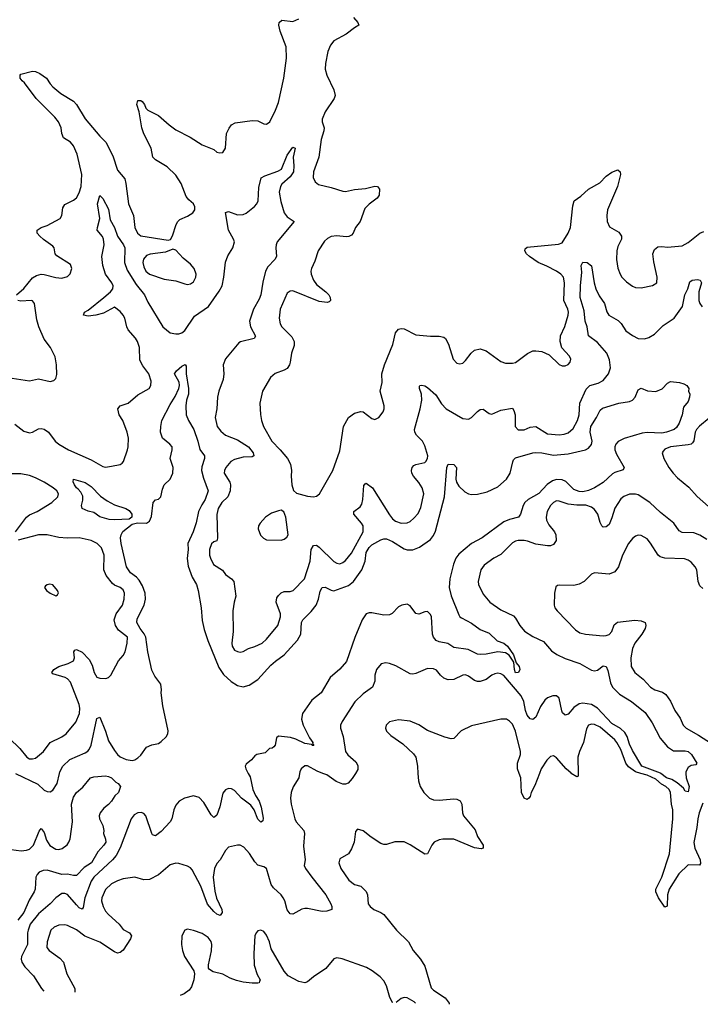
# Model space of a CAD drawing. Header units: inches. Extents: x 1843162 to 1959474, y 907081 to 1016326.
# Tile 232 of 256: x 1900902 to 1905554, y 908423 to 915149. Entities that reach past the tile are written whole.
import ezdxf

# ---------------------------------------------------------------- set-up
doc = ezdxf.new("R2010")
doc.units = ezdxf.units.IN
doc.header["$MEASUREMENT"] = 0
doc.layers.add('B9900', color=7, linetype='Continuous')
doc.layers.add('B9901', color=7, linetype='Continuous')

msp = doc.modelspace()

# ---------------------------------------------------------------- linework, layer by layer
at = {"layer": 'B9900', "color": 5}
for points, elevation in [([(1900810, 909484.2), (1900912, 909472), (1900950, 909475.2), (1900970, 909482.9), (1900997.3, 909510), (1901035.8, 909604.2), (1901050, 909624), (1901070, 909596.3), (1901084.7, 909544.7), (1901107.7, 909507.7), (1901150, 909482.2), (1901170, 909481.1), (1901192.8, 909487.2), (1901227.1, 909512.9), (1901238.8, 909530), (1901246.4, 909553.6), (1901264.3, 909670), (1901256.8, 909790), (1901270, 909838.4), (1901290, 909868.8), (1901335, 909905), (1901386.6, 909970), (1901410, 909977.6), (1901490, 909983.1), (1901510, 909978), (1901530.5, 909970), (1901559.9, 909939.9), (1901576, 909930), (1901591.3, 909910), (1901578, 909870), (1901553.3, 909846.7), (1901530, 909809.6), (1901510, 909788), (1901476.7, 909763.3), (1901452.2, 909730), (1901445.5, 909710), (1901448, 909690), (1901470, 909644.7), (1901477, 909610), (1901475.8, 909590), (1901488.9, 909550), (1901490.1, 909530), (1901478.5, 909510), (1901436.9, 909463.1), (1901393.8, 909390), (1901343.3, 909356.7), (1901290, 909303.5), (1901270, 909302.7), (1901230, 909311), (1901190, 909309.1), (1901090, 909338.7), (1901063.8, 909336.2), (1901035.5, 909324.5), (1901021.7, 909310), (1901013.6, 909290), (1901008, 909210), (1901001.3, 909190), (1900967, 909133), (1900930.1, 909050), (1900890, 908996.8)], 620), ([(1900874.8, 910000), (1901026.3, 909926.3), (1901070, 909886), (1901090, 909875.3), (1901110, 909874.9), (1901130, 909884.9), (1901158, 909930), (1901173.7, 910000)], 640), ([(1902463.7, 910000), (1902476.5, 909976.5), (1902495.1, 909890), (1902513.2, 909850), (1902539, 909810), (1902553.4, 909770), (1902566.6, 909693.4), (1902563, 909677), (1902556, 909670), (1902550, 909667.3), (1902530, 909686.6), (1902504.8, 909750), (1902482.4, 909782.4), (1902419, 909830), (1902370, 909884), (1902350, 909894.6), (1902330, 909896.2), (1902310, 909887.8), (1902290, 909866), (1902270, 909772.3), (1902250, 909714), (1902236.7, 909703.3), (1902230, 909699.5), (1902210, 909718), (1902161.3, 909801.3), (1902130, 909834.5), (1902090, 909846), (1902029.2, 909830.8), (1901993, 909810), (1901970, 909783.7), (1901954.9, 909750), (1901942.7, 909690), (1901931.7, 909668.3), (1901870, 909603.1), (1901830, 909573.6), (1901810, 909580.7), (1901804.4, 909590), (1901763.6, 909710), (1901750, 909725.1), (1901732.6, 909732.6), (1901710, 909731.2), (1901684, 909716), (1901664, 909690), (1901588.2, 909491.8), (1901560.7, 909439.3), (1901537.1, 909410), (1901410, 909291.1), (1901390, 909264.4), (1901346.8, 909150), (1901337.1, 909082.9), (1901330, 909071.8), (1901310, 909082.7), (1901290, 909101.1), (1901230, 909171.6), (1901210, 909179.8), (1901190, 909178.8), (1901150, 909150.9), (1901111.1, 909110), (1901030, 909039.9), (1900975, 908970), (1900959.4, 908930), (1900956.6, 908910), (1900955.8, 908830), (1900913.8, 908750), (1900911.6, 908730), (1900917.4, 908710), (1900938.2, 908678.2), (1900996.7, 908616.7), (1901051.3, 908530), (1901067.7, 908512.1)], 640), ([(1902814.9, 910000), (1902810, 909969.4), (1902771.4, 909908.6), (1902757.4, 909870), (1902753.8, 909830), (1902757.7, 909790), (1902782.2, 909690), (1902792.4, 909670), (1902843.2, 909610), (1902848.3, 909590), (1902842.4, 909502.4), (1902852.9, 909410), (1902845.7, 909370), (1902854.9, 909350), (1902898, 909290), (1902995.2, 909170), (1903028.2, 909110), (1903034.9, 909090), (1903034.8, 909070), (1903001.1, 909058.9), (1902970, 909056.5), (1902870, 909077.4), (1902850, 909076.8), (1902830, 909072.6), (1902770, 909038), (1902750, 909040.5), (1902730, 909067), (1902714.2, 909130), (1902703.7, 909150), (1902690, 909170.8), (1902637.8, 909217.8), (1902621.2, 909241.2), (1902590, 909349.5), (1902570, 909361.6), (1902530, 909374), (1902510, 909395.1), (1902472.5, 909452.5), (1902434.9, 909494.9), (1902410, 909509.7), (1902390, 909509.7), (1902330, 909495.4), (1902310, 909474), (1902271.8, 909410), (1902250, 909385.1), (1902232.8, 909350), (1902225.3, 909290), (1902235.8, 909195.8), (1902248, 909148), (1902284.6, 909070), (1902286.4, 909050), (1902271.9, 909028.1), (1902250, 909038.7), (1902230, 909056.3), (1902186.9, 909106.9), (1902141, 909230), (1902082.2, 909342.2), (1902070, 909355.6), (1902050, 909366.6), (1901990, 909384.7), (1901970, 909386), (1901930, 909374.3), (1901850, 909306.3), (1901790, 909275.8), (1901750, 909272.8), (1901690, 909291.2), (1901610, 909279.3), (1901570, 909267), (1901530, 909246.6), (1901490, 909206.9), (1901464.4, 909150), (1901462.6, 909130), (1901471.8, 909090), (1901490, 909059), (1901510, 909036.2), (1901582.8, 908970), (1901610, 908933.4), (1901652, 908910), (1901666, 908890), (1901659.6, 908870), (1901610, 908793.5), (1901590, 908776.8), (1901570, 908772.7), (1901550, 908780.3), (1901450, 908848.2), (1901347, 908887), (1901290, 908930.6), (1901230, 908960.4), (1901210, 908966), (1901170, 908963.1), (1901137.1, 908950), (1901115.6, 908930), (1901090, 908849.3), (1901087, 908810), (1901104.2, 908790), (1901177.3, 908737.3), (1901200.8, 908710), (1901225.5, 908630), (1901278.8, 908530), (1901278.2, 908505.3)], 660), ([(1903196.3, 910000), (1903175.2, 909964.8), (1903146.2, 909933.8), (1903130, 909925.5), (1903110, 909925.3), (1903064.9, 909944.9), (1903001.8, 909990), (1902974.4, 910000)], 660), ([(1903624.3, 910000), (1903627.2, 909950), (1903639.5, 909910), (1903663.7, 909870), (1903702.4, 909830), (1903730, 909818.5), (1903770, 909816.1), (1903870, 909825.7), (1903890, 909823.8), (1903912.2, 909812.2), (1903923, 909790), (1903928.4, 909730), (1903934.9, 909710), (1904014.1, 909614.1), (1904032, 909570), (1904070.4, 909510), (1904070.7, 909490), (1904055.1, 909484.9), (1904010, 909490.8), (1903870, 909550.9), (1903794, 909550), (1903770, 909547), (1903734.8, 909530), (1903719.3, 909510), (1903690.2, 909449.8), (1903670, 909447.8), (1903570, 909512.5), (1903530, 909531.5), (1903466.7, 909533.3), (1903410, 909514.3), (1903390, 909514), (1903370, 909521.1), (1903303.3, 909563.3), (1903250, 909607), (1903210, 909619), (1903198, 909602), (1903187.7, 909530), (1903170, 909484), (1903148.4, 909451.6), (1903090, 909416), (1903082.4, 909390), (1903096.4, 909350), (1903152.7, 909270), (1903190, 909241.3), (1903233.4, 909230), (1903270, 909193), (1903279, 909170), (1903283.7, 909110), (1903296.4, 909090), (1903322, 909070), (1903370.2, 909050.2), (1903390, 909036.4), (1903477.4, 908930), (1903560.3, 908850), (1903590.3, 908790), (1903642.4, 908730), (1903670, 908684), (1903714.7, 908534.7), (1903730, 908519.3), (1903810, 908467.7), (1903836.4, 908430), (1903837.5, 908422.6)], 680), ([(1904455.2, 910000), (1904422.5, 909917.5), (1904397.6, 909870), (1904390, 909842), (1904382.8, 909830), (1904370, 909820.9), (1904349.7, 909830), (1904331.8, 909870), (1904327.5, 909970), (1904315.6, 910000)], 680), ([(1904717.9, 910000), (1904718, 909982), (1904710, 909976), (1904672, 910000)], 680), ([(1905570, 909796.8), (1905546.6, 909730), (1905537.6, 909690), (1905530.1, 909630), (1905509, 909529), (1905516.6, 909490), (1905552.6, 909410), (1905555.3, 909384.7), (1905546.9, 909373.1), (1905470, 909375.2), (1905406.9, 909313.1), (1905339.8, 909210), (1905330.1, 909170), (1905326.8, 909093.2), (1905310, 909086), (1905267, 909150), (1905249.7, 909190), (1905249.7, 909209.7), (1905289.9, 909290.1), (1905343.4, 909450), (1905366.7, 909690), (1905365.2, 909750), (1905356, 909790), (1905350.5, 909870), (1905339.9, 909890), (1905317.7, 909910), (1905287.4, 909927.4), (1905250, 909960.5), (1905190, 909987.3), (1905147.2, 910000)], 680), ([(1905455.4, 910000), (1905456.5, 909970), (1905476.5, 909910), (1905470, 909875.1), (1905450, 909878.7), (1905439, 909899), (1905396.4, 909936.4), (1905358.3, 909958.3), (1905321.8, 909970), (1905284, 910000)], 660), ([(1903451.8, 908435.1), (1903450, 908435.6), (1903430.9, 908470), (1903408.3, 908548.3), (1903390, 908582.9), (1903365.6, 908610), (1903311.4, 908651.4), (1903273.2, 908673.2), (1903105.8, 908734.2), (1903070, 908739.5), (1903050, 908732.7), (1902993.5, 908666.5), (1902910, 908609.7), (1902870, 908575.4), (1902850, 908568.7), (1902810, 908577.8), (1902737.4, 908617.5), (1902709.1, 908649.1), (1902621.8, 908801.8), (1902609.7, 908850), (1902590, 908895.1), (1902570, 908919.5), (1902550, 908929.5), (1902530, 908923.7), (1902518, 908910), (1902510.4, 908890), (1902502.7, 908770), (1902505.3, 908690), (1902526.2, 908626.2), (1902546, 908590), (1902542, 908578), (1902538, 908570), (1902530, 908567), (1902490, 908567), (1902430, 908573), (1902384.6, 908584.6), (1902341, 908601), (1902290, 908629.5), (1902225.1, 908645.1), (1902200.1, 908660.1), (1902192.7, 908670), (1902192, 908692), (1902212.5, 908787.5), (1902215.1, 908830), (1902210, 908851.8), (1902190, 908878.9), (1902150, 908905.4), (1902090, 908927.8), (1902050, 908935.1), (1902030.5, 908929.5), (1902010.4, 908889.6), (1902007.2, 908830), (1902014.6, 908790), (1902028.8, 908750), (1902092, 908652), (1902098, 908630), (1902093, 908590), (1902077.6, 908542.4), (1902061.3, 908518.7), (1902026, 908494), (1901998, 908482.1)], 680), ([(1903607.7, 908430), (1903598.8, 908438.8), (1903550, 908466.4), (1903530, 908469.7), (1903510, 908463.1), (1903475.7, 908434.3)], 680)]:
    msp.add_lwpolyline(points, dxfattribs=dict(at, elevation=elevation))
at = {"layer": 'B9901', "color": 5}
for points, elevation in [([(1900880.7, 913270), (1900930, 913313.4), (1900990, 913384.6), (1901018, 913402), (1901050, 913409.1), (1901070, 913407.9), (1901150, 913387.2), (1901190, 913383.8), (1901230, 913394), (1901247.5, 913412.5), (1901259.5, 913450), (1901250, 913477.2), (1901155.2, 913535.2), (1901146, 913550), (1901138, 913590), (1901130, 913602), (1901066.1, 913646.1), (1901039.1, 913670), (1901023, 913690), (1901022.9, 913710), (1901050, 913728.8), (1901090, 913742.8), (1901178.4, 913790), (1901191.5, 913810), (1901197.7, 913862.3), (1901210, 913885.5), (1901270, 913914.9), (1901290, 913931.8), (1901310, 913964.9), (1901321.9, 914010), (1901326.9, 914090), (1901295.9, 914230), (1901270, 914287.7), (1901250, 914311.4), (1901201.7, 914341.7), (1901191.6, 914370), (1901184.8, 914410), (1901167, 914450), (1901142, 914482), (1901015.1, 914610), (1900936.4, 914716.4), (1900919.3, 914730), (1900906, 914750), (1900905.2, 914770), (1900910, 914776), (1900990, 914797.1), (1901010, 914794.9), (1901041.2, 914781.2), (1901086.4, 914750), (1901110.3, 914710), (1901129.4, 914689.4), (1901184.4, 914644.4), (1901270, 914592.1), (1901290, 914570.2), (1901350, 914471.3), (1901450, 914352.2), (1901491.7, 914311.7), (1901538.7, 914218.7), (1901570, 914119.5), (1901620.7, 914060.7), (1901628.7, 914030), (1901645.2, 913890), (1901679.6, 913810), (1901688.5, 913730), (1901708.2, 913690), (1901730, 913672.8), (1901918, 913642), (1901932.1, 913647.9), (1901947.6, 913672.4), (1901971.8, 913750), (1901982.7, 913770), (1901996.9, 913783.1), (1902050, 913807), (1902085.1, 913830), (1902098.3, 913850), (1902098.5, 913870), (1902089.6, 913890), (1902057.4, 913917.4), (1902039.8, 913939.8), (1902006.3, 914030), (1901970, 914086.6), (1901910, 914142.4), (1901830.7, 914190.7), (1901813, 914210), (1901801, 914270), (1901750, 914369.4), (1901736.8, 914410), (1901718.2, 914518.2), (1901703.6, 914570), (1901710, 914596), (1901730, 914596.3), (1901738.8, 914590), (1901755.5, 914570), (1901765.1, 914545.1), (1901779.1, 914530), (1901850, 914494), (1901923.7, 914430), (1901970, 914396.9), (1902066.8, 914346.8), (1902150, 914294), (1902230, 914260.7), (1902250, 914244), (1902270, 914239.1), (1902290, 914240.7), (1902309.4, 914270.6), (1902316.3, 914370), (1902333.2, 914406.8), (1902350, 914430.4), (1902376.1, 914443.9), (1902490, 914459.8), (1902530, 914456.5), (1902570, 914437.1), (1902590, 914435.5), (1902611.8, 914450), (1902650, 914530.7), (1902670, 914582), (1902707.4, 914750), (1902725.4, 914885.4), (1902722.5, 914962.5), (1902681.7, 915070), (1902674, 915110), (1902676, 915130), (1902694.8, 915145.2), (1902770, 915135.3), (1902810, 915154.6)], 680), ([(1903182.7, 915162.7), (1903214, 915130), (1903221, 915110), (1903190, 915092.3), (1903134, 915050), (1903050, 915005.1), (1903025.5, 914974.5), (1903008.5, 914931.5), (1902991.3, 914848.7), (1902990.2, 914810), (1903002.4, 914770), (1903050.3, 914670), (1903057.6, 914630), (1903050.4, 914610), (1902990, 914519.3), (1902968.9, 914470), (1902968.8, 914450), (1902984.2, 914410), (1902981.5, 914390), (1902963.5, 914330), (1902946, 914210), (1902911.3, 914110), (1902909, 914070), (1902920.8, 914040.8), (1902943.8, 914023.8), (1903030, 914003.1), (1903110, 913976.5), (1903130, 913974.9), (1903190, 913988.1), (1903264.5, 913995.5), (1903330, 914010.2), (1903348.3, 914008.3), (1903361.6, 913990), (1903358.3, 913950), (1903345.7, 913930), (1903290, 913887.9), (1903261.8, 913858.2), (1903230, 913769.4), (1903198.4, 913730), (1903180.3, 913690), (1903170, 913677.6), (1903151.9, 913668.1), (1903133.7, 913666.3), (1903070, 913672.1), (1903030, 913666.6), (1903006.1, 913653.9), (1902984.8, 913635.2), (1902941.7, 913570), (1902919.9, 913500.1), (1902896, 913450), (1902891.6, 913430), (1902893.8, 913410), (1902909.2, 913370), (1902930, 913339.6), (1902995.5, 913290), (1903014.9, 913270), (1903024.9, 913250), (1903026.8, 913230), (1903018.4, 913221.6), (1903003.4, 913216.6), (1902950, 913223.9), (1902770, 913295.6), (1902750, 913294.5), (1902730, 913281.2), (1902682, 913170), (1902674.9, 913110), (1902683.6, 913070), (1902694.6, 913050), (1902761.6, 912981.6), (1902778.5, 912950), (1902777.2, 912922.8), (1902759.6, 912870), (1902751.5, 912810), (1902745.2, 912790), (1902730, 912766.6), (1902710, 912753.5), (1902647.7, 912732.2), (1902616.3, 912703.7), (1902562.3, 912610), (1902544.6, 912530), (1902548.7, 912451.3), (1902555.2, 912410), (1902569, 912370), (1902624.7, 912270), (1902683.6, 912210), (1902733.7, 912150), (1902752.1, 912112.1), (1902759.7, 912070), (1902756.9, 912030), (1902762, 911970), (1902772.8, 911932.8), (1902794.4, 911914.4), (1902870, 911894.7), (1902910, 911889), (1902930, 911893.1), (1902950.6, 911909.4), (1903043, 912070), (1903090, 912202.8), (1903114.5, 912370), (1903150, 912430.6), (1903190, 912460.5), (1903232.8, 912472.8), (1903250.4, 912470.4), (1903310, 912424), (1903330, 912417.3), (1903356, 912430), (1903387, 912470), (1903393.6, 912490), (1903393.3, 912510), (1903364.7, 912610), (1903379.1, 912670), (1903376.9, 912730), (1903395.6, 912790), (1903452, 912930), (1903471, 913009), (1903490, 913033.7), (1903510, 913038.9), (1903530, 913037.4), (1903610, 912996.4), (1903710, 912987.2), (1903770, 912987), (1903799.9, 912979.9), (1903811.6, 912971.6), (1903832.8, 912932.8), (1903863.7, 912830), (1903890, 912802.4), (1903910, 912797), (1903930, 912802.6), (1903950, 912819.5), (1903988.8, 912871.2), (1904009.8, 912890.2), (1904050, 912900.4), (1904090, 912886.4), (1904190, 912814), (1904222.7, 912802.8), (1904270, 912802), (1904290, 912807.8), (1904371.8, 912868.2), (1904410, 912886), (1904430, 912887.4), (1904470, 912881.1), (1904519.6, 912859.6), (1904590, 912793.4), (1904610, 912783), (1904630, 912783), (1904650, 912794), (1904663.7, 912810), (1904669.4, 912830), (1904659.5, 912850), (1904607.3, 912907.2), (1904595.6, 912950), (1904598.2, 912990), (1904628.3, 913051.7), (1904650.6, 913130), (1904651.9, 913150), (1904647.4, 913170), (1904620.7, 913230), (1904625.7, 913350), (1904617.8, 913390), (1904600.4, 913410), (1904570, 913431.5), (1904505.6, 913465.6), (1904446, 913490), (1904385.4, 913530), (1904364.8, 913550), (1904354.3, 913570), (1904356.9, 913583.1), (1904370, 913593.6), (1904585.2, 913614.8), (1904610, 913624.9), (1904650.6, 913690), (1904667.6, 913730), (1904682, 913878), (1904692, 913910), (1904737.8, 913942.2), (1904790, 913990.2), (1904866.1, 914033.9), (1904910, 914079.5), (1904950, 914108), (1904990, 914122.8), (1905006, 914110), (1905007.7, 914090), (1904988.7, 914010), (1904919.7, 913850), (1904914.5, 913810), (1904916.5, 913770), (1904933.5, 913733.5), (1904996.9, 913696.9), (1905015.5, 913670), (1905014.9, 913650), (1904990, 913599.3), (1904982.3, 913570), (1904981.8, 913510), (1904991, 913451), (1905004.9, 913410), (1905017.6, 913390), (1905050, 913358.4), (1905090, 913328.4), (1905110, 913318.4), (1905150, 913317.6), (1905227.6, 913332.4), (1905256, 913350), (1905259.7, 913390), (1905234.9, 913494.9), (1905229.8, 913550), (1905240.3, 913579.7), (1905262.9, 913597.1), (1905290, 913600.3), (1905330, 913594.6), (1905430, 913604.2), (1905470, 913626.4), (1905550, 913690.5), (1905578, 913702)], 680), ([(1900870, 912385.5), (1900930, 912337.3), (1900970, 912326.5), (1900990, 912331.8), (1901030, 912353.7), (1901050, 912356.5), (1901070, 912351.7), (1901099.6, 912330), (1901144.4, 912270), (1901170, 912247.9), (1901237.1, 912210), (1901390, 912142.4), (1901470, 912096.5), (1901490, 912092.7), (1901530, 912099.1), (1901590, 912110.4), (1901602, 912118), (1901611.3, 912130), (1901639.7, 912210), (1901644.4, 912230), (1901645.1, 912290), (1901636.9, 912330), (1901607.2, 912410), (1901582.3, 912450), (1901572.9, 912490), (1901589.8, 912510.2), (1901642.7, 912530), (1901710, 912586), (1901786.6, 912630), (1901799.6, 912650), (1901801.3, 912678.7), (1901785.6, 912730), (1901743.9, 912783.9), (1901723.6, 912823.6), (1901721.7, 912910), (1901707.7, 912950), (1901694, 912974), (1901644.8, 913030), (1901635.3, 913050), (1901620.2, 913110), (1901610.4, 913130.4), (1901590, 913155.3), (1901550, 913183.8), (1901475.7, 913144.3), (1901422, 913130), (1901370, 913122.2), (1901338, 913130), (1901344.5, 913150), (1901370, 913164.6), (1901478, 913250), (1901523.1, 913290), (1901538, 913310), (1901540.4, 913330), (1901532.1, 913350), (1901489.4, 913409.4), (1901470.6, 913470), (1901464.1, 913530), (1901478.9, 913610), (1901475.3, 913650), (1901467.3, 913667.3), (1901432.6, 913710), (1901433.6, 913730), (1901449.9, 913790), (1901435.1, 913890), (1901450, 913946.8), (1901470, 913928), (1901510, 913854.9), (1901520.6, 913780.6), (1901550.2, 913730), (1901571.8, 913670), (1901612.5, 913610), (1901620.2, 913590), (1901618, 913490), (1901638, 913438), (1901699, 913338.9), (1901755.7, 913270), (1901778.1, 913218.1), (1901881.1, 913050), (1901930, 913010.3), (1901970, 913001.8), (1901990, 913003.2), (1902010, 913010.3), (1902030, 913026), (1902097.6, 913122.4), (1902191.6, 913190), (1902266.7, 913293.3), (1902285.8, 913330), (1902298.1, 913390), (1902308.3, 913491.7), (1902324.5, 913535.5), (1902359.3, 913590), (1902369.7, 913630), (1902364.7, 913650), (1902328.4, 913710), (1902310, 913832), (1902330, 913839.1), (1902390, 913815.3), (1902430, 913817.4), (1902450, 913827.2), (1902507.3, 913872.7), (1902522.6, 913890), (1902531.9, 913910), (1902537, 914003), (1902552.4, 914067.6), (1902578.4, 914081.6), (1902666.6, 914113.4), (1902691.9, 914128.1), (1902730, 914224), (1902770, 914277.3), (1902784.7, 914270), (1902771.6, 914210), (1902775.6, 914150), (1902772.6, 914110), (1902750, 914074), (1902694.5, 914025.5), (1902684.6, 914010), (1902676, 913970), (1902687.1, 913907.1), (1902710.4, 913830), (1902730, 913801.6), (1902778.8, 913770), (1902663.1, 913630), (1902655.2, 913610), (1902654, 913590), (1902658, 913530), (1902645.7, 913510), (1902599.1, 913460.9), (1902582.9, 913430), (1902563.5, 913356.4), (1902551, 913269), (1902539.6, 913240.4), (1902499.5, 913170), (1902473.4, 913090), (1902479.7, 913050), (1902513.4, 912986.6), (1902504.9, 912970), (1902412.2, 912947.8), (1902400, 912940), (1902308.8, 912831.2), (1902292.7, 912790), (1902297.3, 912730), (1902293.8, 912690), (1902263.1, 912610), (1902253.1, 912570), (1902250.3, 912490), (1902238.7, 912430), (1902252.4, 912370), (1902277.4, 912337.4), (1902308.2, 912310), (1902390, 912278.2), (1902465.5, 912230), (1902499, 912190), (1902503, 912170), (1902490, 912163.1), (1902430, 912159.1), (1902370, 912143.2), (1902346.3, 912130), (1902311.5, 912090), (1902302.7, 912070), (1902300.8, 912050), (1902337.7, 911990), (1902343.2, 911970), (1902341.7, 911930), (1902325.8, 911890), (1902283.5, 911850), (1902258.3, 911810), (1902248.7, 911768.7), (1902254.2, 911605.8), (1902250, 911589.6), (1902230, 911581.3), (1902212.5, 911567.5), (1902200.2, 911530), (1902200.7, 911490), (1902205.8, 911470), (1902228, 911428), (1902287.6, 911387.6), (1902310, 911358), (1902350.4, 911330), (1902365.2, 911310), (1902380.2, 911210), (1902368.2, 911170), (1902358.3, 911110), (1902362.3, 910970), (1902352.7, 910890), (1902355.2, 910870), (1902370, 910842.6), (1902390, 910831.8), (1902410, 910828.9), (1902430, 910833.4), (1902466.3, 910853.7), (1902510, 910866.3), (1902559.6, 910890), (1902590, 910917), (1902666.2, 911010), (1902685.3, 911070), (1902685, 911090), (1902656, 911170), (1902660.8, 911199.2), (1902670, 911214.9), (1902690, 911234), (1902710, 911241.7), (1902750, 911243.6), (1902770.8, 911249.2), (1902848.6, 911330), (1902887.8, 911450), (1902895.3, 911530), (1902910, 911557), (1902930, 911558.9), (1902950, 911544.7), (1903050, 911448.5), (1903070, 911435.8), (1903090, 911432.2), (1903110, 911439.5), (1903130, 911454), (1903170, 911504.6), (1903250.8, 911650), (1903249.7, 911690), (1903237.7, 911710), (1903185.4, 911770), (1903185.6, 911790), (1903230, 911820.3), (1903241.5, 911838.5), (1903248.1, 911870), (1903253.3, 911966.7), (1903262.3, 911977.7), (1903270, 911981.6), (1903312.4, 911950), (1903430, 911765.7), (1903450, 911739.6), (1903470, 911722.8), (1903510, 911708.9), (1903550, 911712.4), (1903570, 911721.6), (1903597, 911743), (1903624.4, 911775.6), (1903643.6, 911816.4), (1903663.5, 911910), (1903653.8, 911950), (1903630, 911986.9), (1903592.7, 912030), (1903582.4, 912050), (1903579.1, 912070), (1903584.2, 912090), (1903596.8, 912103.2), (1903609.8, 912110.2), (1903670, 912123.6), (1903678.3, 912130), (1903689.8, 912150), (1903690.6, 912169.4), (1903670, 912238.4), (1903655.8, 912270), (1903614.3, 912310), (1903602.3, 912330), (1903600.9, 912350), (1903639.8, 912490), (1903649.8, 912549.8), (1903647.3, 912590), (1903634.5, 912630), (1903634, 912646), (1903638, 912650), (1903650, 912652.4), (1903670, 912648.2), (1903690, 912635.8), (1903745.3, 912585.3), (1903784.8, 912524.8), (1903816.3, 912490), (1903930, 912424), (1903970, 912418.8), (1903990, 912430.7), (1904030, 912473), (1904050, 912485.5), (1904070, 912488), (1904110, 912459.1), (1904130, 912453), (1904190, 912480.3), (1904270, 912494), (1904279.3, 912479.3), (1904288.4, 912448.4), (1904289, 912370), (1904310, 912346.3), (1904350, 912346.5), (1904390, 912365.5), (1904430, 912369.1), (1904510, 912319.7), (1904590, 912313.2), (1904622.8, 912317.2), (1904650, 912327.4), (1904683.7, 912356.3), (1904715.2, 912410), (1904726.3, 912450), (1904731.3, 912530), (1904774.3, 912625.7), (1904798.4, 912650), (1904855.5, 912664.5), (1904890, 912684.9), (1904926.6, 912730), (1904939.8, 912770), (1904934.1, 912825.9), (1904914, 912870), (1904850, 912942.3), (1904788.7, 912990), (1904779.9, 913050), (1904766.7, 913090), (1904760.7, 913160.7), (1904733.2, 913250), (1904734.4, 913330), (1904743.8, 913423.8), (1904740.5, 913470), (1904750, 913492.2), (1904781, 913490), (1904810, 913466), (1904827.7, 913350), (1904840.2, 913310), (1904861.4, 913261.4), (1904899.6, 913210), (1904914, 913154), (1904929, 913130), (1904993.3, 913093.3), (1905012.5, 913072.5), (1905044.1, 913024.1), (1905090, 912991.1), (1905130, 912971.3), (1905171.6, 912968.4), (1905201.6, 912978.4), (1905240.5, 912999.5), (1905299.6, 913060.4), (1905374.4, 913110), (1905431.7, 913190), (1905447.5, 913270), (1905468.5, 913310), (1905481.8, 913358.2), (1905499, 913370), (1905533.7, 913373.7), (1905553.1, 913370), (1905560.7, 913350), (1905542.4, 913290), (1905543.6, 913230), (1905550, 913210.4), (1905566.6, 913186.6)], 660), ([(1900850, 912699.3), (1900970, 912680.7), (1901030, 912695.5), (1901110, 912677.3), (1901136.2, 912683.8), (1901150, 912698), (1901156.2, 912723.8), (1901155.1, 912790), (1901145.6, 912845.6), (1901112.3, 912910), (1901070, 912965.2), (1901033, 913050), (1901018.8, 913098.8), (1901004.2, 913210), (1900990, 913227.3), (1900982, 913230), (1900910, 913226), (1900890, 913229.7)], 680), ([(1901173.7, 910000), (1901175.9, 910010), (1901197.8, 910050), (1901245.7, 910094.3), (1901350, 910140.1), (1901368.5, 910151.5), (1901376.9, 910163.1), (1901390, 910192.4), (1901430, 910376), (1901450, 910383), (1901488.7, 910288.7), (1901510, 910222.6), (1901550, 910156), (1901570, 910128.7), (1901590, 910112), (1901630, 910094.9), (1901670, 910088.9), (1901690, 910093.7), (1901710, 910105.3), (1901730, 910124.9), (1901770, 910178.4), (1901804.6, 910195.4), (1901850, 910204.4), (1901870, 910217.1), (1901904.5, 910250), (1901914, 910270), (1901916.9, 910290), (1901880.6, 910460.6), (1901868.8, 910550), (1901871.7, 910570), (1901867, 910610), (1901825.2, 910665.2), (1901804.7, 910704.7), (1901778.2, 910830), (1901764.7, 910930), (1901754, 910954), (1901724.7, 910990), (1901703.4, 911030), (1901704.4, 911055.6), (1901752.7, 911150), (1901761.1, 911190), (1901759.9, 911230), (1901741.8, 911281.8), (1901718.8, 911318.8), (1901699.6, 911339.6), (1901659.5, 911370), (1901633.3, 911410), (1901596.5, 911570), (1901592.1, 911610), (1901595, 911630), (1901606.6, 911653.4), (1901670, 911703.2), (1901708.3, 911711.7), (1901769.6, 911710.4), (1901790, 911724), (1901804.2, 911755.8), (1901815.6, 911850), (1901830, 911868), (1901850, 911872.7), (1901867.3, 911890), (1901877.4, 911942.6), (1901889.6, 911970), (1901930, 912010.3), (1901949.1, 912050), (1901951.2, 912090), (1901930.8, 912150), (1901944.8, 912210), (1901943.9, 912230), (1901929.1, 912249.1), (1901878, 912290), (1901865.4, 912330), (1901867.8, 912370), (1901873.3, 912410), (1901930, 912519.1), (1901965.6, 912574.4), (1901989.6, 912630), (1901995.1, 912650), (1901992.9, 912672.9), (1901961.2, 912730), (1901974.5, 912750), (1902010, 912782), (1902033.4, 912793.4), (1902041, 912781), (1902040.4, 912730), (1902057.2, 912630), (1902056.5, 912590), (1902043.1, 912550), (1902038, 912510), (1902040.3, 912450), (1902056.9, 912410), (1902092.7, 912350), (1902120.6, 912270), (1902133.3, 912213.3), (1902165.3, 912170), (1902166.3, 912150), (1902146.3, 912093.7), (1902144.1, 912070), (1902157.5, 912017.5), (1902191, 911930), (1902171, 911870), (1902146.4, 911833.6), (1902125.4, 911790), (1902108.9, 911711.1), (1902088.6, 911650), (1902051, 911570), (1902054, 911530), (1902047.9, 911467.9), (1902054.8, 911414.8), (1902080.7, 911340.7), (1902110.2, 911290), (1902121.1, 911250), (1902142.4, 911130), (1902150, 911044.7), (1902163.6, 910983.6), (1902187.5, 910907.5), (1902263.1, 910723.1), (1902294.4, 910674.4), (1902348.4, 910628.4), (1902390, 910600.2), (1902430, 910591.8), (1902470, 910602), (1902530, 910640.9), (1902619.7, 910740.3), (1902650, 910767.6), (1902709.8, 910810), (1902801.8, 910910), (1902823.5, 910950), (1902827.9, 911030), (1902836.5, 911050), (1902893.9, 911106.1), (1902928.2, 911150), (1902943.9, 911190), (1902955.9, 911244.1), (1902969.9, 911270.1), (1902990, 911271), (1903030, 911250.8), (1903050, 911247.8), (1903150, 911283.9), (1903184.3, 911310), (1903239.7, 911390), (1903262.7, 911450), (1903270.5, 911510), (1903290, 911542.7), (1903310, 911561.2), (1903370, 911595.5), (1903390, 911602), (1903410, 911602), (1903450, 911585), (1903530, 911534.3), (1903550, 911528), (1903590, 911526.3), (1903634.9, 911545.1), (1903710, 911598.5), (1903730, 911624.4), (1903744.5, 911655.5), (1903805.2, 911890), (1903822.3, 912090), (1903830, 912112.4), (1903870, 912110.3), (1903887.7, 912090), (1903883.7, 912010), (1903886.7, 911990), (1903902.5, 911962.5), (1903943.4, 911923.4), (1903969.3, 911909.3), (1903990, 911906), (1904030, 911907.3), (1904096.5, 911923.5), (1904170, 911956.5), (1904229.9, 912010.1), (1904254.6, 912050), (1904271.7, 912128.3), (1904277.4, 912142.6), (1904290, 912155.3), (1904410, 912190.1), (1904430, 912192.1), (1904469.9, 912190.1), (1904550, 912173.9), (1904650, 912182), (1904769.4, 912210.6), (1904790, 912221.3), (1904810, 912246.5), (1904815, 912270), (1904801.2, 912330), (1904805, 912370), (1904845.2, 912430), (1904870, 912480.4), (1904885.8, 912494.2), (1904996, 912530), (1905070, 912541.3), (1905089.5, 912550), (1905108.2, 912570), (1905130, 912621), (1905150, 912630.8), (1905193.4, 912613.4), (1905250, 912608), (1905293.6, 912626.4), (1905330, 912664.7), (1905350, 912676), (1905410.9, 912670.9), (1905442, 912662), (1905462, 912650), (1905474, 912630), (1905472, 912610), (1905481, 912590), (1905480.7, 912570), (1905470, 912541.2), (1905438.5, 912501.5), (1905430, 912448.7), (1905410, 912393.2), (1905390, 912362.9), (1905375.5, 912350), (1905322.8, 912330), (1905290, 912323.7), (1905190, 912328.2), (1905156.7, 912323.3), (1905032.6, 912287.4), (1904993.1, 912266.9), (1904977, 912250), (1904969, 912230), (1904970.3, 912210), (1904981.6, 912181.6), (1905034, 912090), (1905027.1, 912072.9), (1904970, 912055.8), (1904953.4, 912046.6), (1904890, 911988), (1904830.4, 911950), (1904790, 911931.6), (1904750, 911923.7), (1904725, 911925), (1904690, 911939.2), (1904634, 911993.9), (1904610, 912004.9), (1904570, 912006.7), (1904542.5, 911997.5), (1904507.5, 911972.5), (1904450, 911913), (1904377.4, 911870), (1904354.9, 911850), (1904342.8, 911830), (1904324, 911770), (1904310.2, 911749.9), (1904250, 911735.3), (1904210, 911717.7), (1904062.6, 911610), (1903989.5, 911570.5), (1903903.3, 911496.7), (1903883.8, 911470), (1903866.8, 911430), (1903841.1, 911330), (1903837.7, 911270), (1903850, 911213), (1903903, 911083), (1903910.3, 911070.3), (1903921.8, 911061.8), (1903990, 911025.3), (1904050, 910983.1), (1904110, 910957.1), (1904164.9, 910904.9), (1904210, 910890.2), (1904236.5, 910870), (1904277.1, 910810), (1904295.5, 910755.5), (1904315.5, 910730), (1904320.5, 910710), (1904310.3, 910689.6), (1904290, 910686.3), (1904283.1, 910710), (1904279, 910759), (1904247.3, 910807.2), (1904222.9, 910822.9), (1904169.8, 910829.8), (1904090, 910813.5), (1904050, 910811.1), (1904030, 910815.1), (1903966.9, 910846.9), (1903870, 910859.8), (1903827.7, 910887.7), (1903770, 910899.5), (1903748.7, 910908.7), (1903731, 910930), (1903723.9, 910950), (1903715.5, 911070), (1903710, 911085.4), (1903690, 911105.3), (1903670, 911104.2), (1903630, 911088.3), (1903610, 911091.3), (1903570, 911145.1), (1903550, 911156.1), (1903514, 911150), (1903490, 911136.8), (1903448.3, 911091.7), (1903430, 911082.7), (1903390, 911080.7), (1903310, 911096.8), (1903290, 911097.4), (1903270, 911090.9), (1903243.9, 911050), (1903192.8, 910927.2), (1903136.2, 910763.8), (1903090, 910712.4), (1903024.5, 910655.5), (1902962.7, 910550), (1902899.9, 910500.1), (1902836.1, 910410), (1902828.9, 910370), (1902839.5, 910330), (1902883.3, 910243.3), (1902906.7, 910210), (1902904.5, 910204.5), (1902913, 910190), (1902904, 910190), (1902896.6, 910196.6), (1902850, 910203.2), (1902790, 910233.8), (1902753.8, 910246.2), (1902670, 910255.1), (1902658, 910242), (1902647.3, 910192.7), (1902638.9, 910181.1), (1902627, 910173), (1902610, 910169.3), (1902580.3, 910139.7), (1902524, 910130), (1902510, 910120.7), (1902487.6, 910092.4), (1902450, 910064), (1902444.4, 910050), (1902447.4, 910030), (1902463.7, 910000)], 640), ([(1905613.7, 912426.3), (1905547.9, 912372.1), (1905527.3, 912350), (1905517.7, 912330), (1905508.3, 912271.7), (1905501, 912259.1), (1905490.1, 912249.9), (1905470, 912243.9), (1905350.2, 912229.8), (1905310, 912213.7), (1905298.7, 912201.3), (1905293.4, 912190), (1905304, 912150), (1905338.5, 912090), (1905367.6, 912050), (1905397.9, 912017.9), (1905476, 911956), (1905531.9, 911891.9), (1905648, 911790)], 660), ([(1900873.8, 911650), (1900950, 911750.1), (1900970, 911766.7), (1901022.4, 911790), (1901121.5, 911850), (1901163.1, 911890), (1901168.4, 911910), (1901155.6, 911930), (1901130.9, 911950), (1901070, 911989.9), (1901010, 912019.4), (1900970, 912034.4), (1900910, 912046.2), (1900830, 912045.5)], 660), ([(1905597.7, 911597.7), (1905550, 911627.2), (1905510, 911642.2), (1905430, 911646.6), (1905410, 911656.4), (1905373.2, 911710), (1905281.3, 911781.3), (1905207.9, 911850), (1905130, 911902.4), (1905110, 911908.1), (1905070, 911906.3), (1905030, 911891.9), (1905010, 911876), (1904970, 911811.3), (1904950, 911746.3), (1904930, 911700.5), (1904910, 911683.5), (1904890, 911683), (1904881.6, 911690), (1904870, 911712.7), (1904853.9, 911770), (1904830, 911803.5), (1904810, 911819.4), (1904771.1, 911831.1), (1904710, 911831.6), (1904650, 911839), (1904590, 911860.2), (1904570, 911860.7), (1904550, 911849.8), (1904529.4, 911830), (1904508.1, 911790), (1904500.5, 911750), (1904503.3, 911730), (1904518, 911698), (1904556.8, 911650), (1904567.3, 911630), (1904569.1, 911590), (1904550, 911562.6), (1904530, 911554.2), (1904510, 911555.5), (1904430, 911565.6), (1904373.5, 911586.5), (1904350, 911590.7), (1904310, 911591.6), (1904290, 911586.4), (1904270, 911575.6), (1904190, 911494.2), (1904142, 911470), (1904076.5, 911423.5), (1904053.2, 911390), (1904036.1, 911310), (1904037.3, 911290), (1904070, 911223.7), (1904114.3, 911170), (1904190, 911116.5), (1904276, 911076), (1904290, 911061.3), (1904319.6, 911010), (1904352.6, 910972.6), (1904410, 910936.2), (1904481.3, 910901.3), (1904537.7, 910837.7), (1904572, 910812), (1904630, 910784.6), (1904729.6, 910749.6), (1904810, 910704.6), (1904830, 910699.7), (1904850, 910706.2), (1904890, 910733.8), (1904910, 910730.3), (1904921.9, 910701.9), (1904939, 910619), (1904953.4, 910590), (1905000.5, 910540.5), (1905082.6, 910490), (1905176.3, 910416.3), (1905225.1, 910345.1), (1905279.6, 910239.6), (1905330, 910180.5), (1905370, 910153.7), (1905450, 910154), (1905469.8, 910150.2), (1905492.4, 910130), (1905530.4, 910069.6), (1905522, 910058), (1905490, 910054), (1905470, 910040.5), (1905455, 910010), (1905455.4, 910000)], 660), ([(1900830, 910239.6), (1900903.1, 910170), (1900950.3, 910110.3), (1900970, 910099.5), (1900990, 910098.7), (1901010, 910104.2), (1901064.5, 910150), (1901109.8, 910210.2), (1901190.6, 910249.4), (1901219.7, 910270), (1901286.6, 910350), (1901310.7, 910409.3), (1901313.7, 910446.3), (1901309.1, 910470), (1901250, 910622.6), (1901230, 910645), (1901214.2, 910654.2), (1901130, 910680.9), (1901122, 910690), (1901135.6, 910710), (1901169.2, 910730.8), (1901234, 910750), (1901269.7, 910770), (1901277.1, 910790), (1901271.5, 910830), (1901278.4, 910841.6), (1901290, 910845.7), (1901330, 910829.1), (1901378.1, 910778.1), (1901398.6, 910738.6), (1901410.4, 910690), (1901430, 910658), (1901450, 910650.5), (1901492, 910648), (1901510, 910654.8), (1901525.2, 910670), (1901577.2, 910770), (1901610, 910806), (1901623.7, 910830), (1901637.6, 910890), (1901638.7, 910930), (1901578.3, 910978.3), (1901557.8, 911010), (1901548.5, 911050), (1901560.9, 911090), (1901605.1, 911150), (1901615.3, 911190), (1901618.2, 911230), (1901610, 911254), (1901590, 911269.7), (1901550, 911286.6), (1901536.8, 911296.8), (1901492.5, 911352.5), (1901478, 911390), (1901479.4, 911490), (1901460.9, 911540.9), (1901430.9, 911570), (1901391.1, 911590), (1901309.9, 911609.9), (1901225.9, 911605.9), (1901170, 911611.5), (1901089.8, 911629.8), (1901050.6, 911630.6), (1901030, 911628.8), (1900892.1, 911592.1)], 660), ([(1905570, 911263.5), (1905550, 911280.5), (1905539.8, 911310), (1905529.8, 911389.8), (1905518.9, 911410), (1905490, 911443), (1905470, 911457.4), (1905446.2, 911466.2), (1905310.2, 911469.8), (1905279.1, 911479.1), (1905265, 911490), (1905213.5, 911573.5), (1905190, 911601.6), (1905150, 911626), (1905130, 911628), (1905110, 911621.3), (1905090, 911604.7), (1905062.7, 911570), (1905022, 911490), (1904995, 911410), (1904970, 911376.1), (1904930, 911360.9), (1904830, 911369.6), (1904810, 911360.9), (1904759.1, 911310), (1904726.4, 911293.6), (1904690, 911283), (1904594, 911286), (1904576.9, 911283.1), (1904566, 911274), (1904558, 911230), (1904554.4, 911150), (1904560.4, 911130), (1904574.9, 911110), (1904701.1, 910981.1), (1904730, 910961.1), (1904770, 910950.3), (1904890, 910939.3), (1904910, 910941.6), (1904930, 910948.4), (1904949.5, 910970), (1904965.2, 911014.8), (1904987.6, 911032.4), (1905106.4, 911046.4), (1905150, 911042.4), (1905177.3, 911030), (1905181.6, 911010), (1905176.4, 910990), (1905154, 910950), (1905105.8, 910890), (1905090, 910854), (1905077.8, 910790), (1905081.2, 910730), (1905105.5, 910690), (1905163.8, 910643.8), (1905212.9, 910590), (1905243.1, 910570), (1905294.1, 910554.1), (1905318.7, 910538.7), (1905350, 910494.4), (1905379.6, 910430), (1905417, 910377), (1905437.4, 910330), (1905456.4, 910310), (1905542, 910262), (1905630, 910204.2)], 680), ([(1905284, 910000), (1905281.8, 910001.8), (1905154, 910050), (1905090, 910155.3), (1905070, 910199.1), (1905053, 910253), (1905038.9, 910278.9), (1905007.4, 910307.4), (1904950, 910340.4), (1904850, 910444.7), (1904810, 910469.9), (1904750, 910479.7), (1904724.7, 910475.3), (1904689.7, 910450.3), (1904650, 910405.1), (1904630, 910397.4), (1904612.6, 910412.6), (1904606.5, 910426.5), (1904590, 910512.8), (1904570, 910529.7), (1904546, 910530), (1904510, 910515.1), (1904490, 910499.1), (1904462.4, 910457.6), (1904430, 910383.1), (1904410, 910367.1), (1904390, 910372.2), (1904370, 910397.7), (1904358.8, 910430), (1904347.5, 910490), (1904328.9, 910528.9), (1904210, 910668.2), (1904190, 910679.8), (1904170, 910683.8), (1904150, 910679.8), (1904130, 910670.8), (1904090, 910641.8), (1904050, 910627.1), (1904030, 910627.9), (1904010, 910635.5), (1903970, 910664.2), (1903950, 910672.2), (1903930, 910671), (1903870, 910642), (1903830, 910639.4), (1903800.3, 910650), (1903777.8, 910670), (1903750, 910704.7), (1903730, 910714.7), (1903690, 910716.3), (1903610, 910681.3), (1903590, 910677.4), (1903570, 910680.5), (1903473.7, 910733.7), (1903430, 910751.1), (1903405.5, 910754.5), (1903372.2, 910747.8), (1903340.4, 910710), (1903330.4, 910670), (1903328.7, 910630), (1903313.7, 910590), (1903250, 910544.2), (1903192, 910488), (1903105.5, 910354.5), (1903095.5, 910330), (1903094.9, 910310), (1903112.2, 910252.2), (1903128.9, 910150), (1903145.9, 910125.9), (1903198.8, 910078.8), (1903213, 910053), (1903212.6, 910027.4), (1903196.3, 910000)], 660), ([(1904315.6, 910000), (1904303.7, 910030), (1904305, 910070), (1904324.1, 910130), (1904325.2, 910150), (1904291.3, 910288.7), (1904270, 910337), (1904250, 910357.6), (1904230, 910369.6), (1904190, 910371.5), (1903990, 910325.1), (1903920.4, 910290), (1903870, 910237.7), (1903850, 910236.1), (1903807.6, 910247.6), (1903690, 910292.8), (1903630, 910331), (1903570, 910357.7), (1903490, 910365.1), (1903430, 910351.5), (1903406.4, 910330), (1903401.6, 910310), (1903408.8, 910288.8), (1903439, 910259), (1903521.2, 910201.2), (1903593.7, 910133.7), (1903608.5, 910110), (1903621.3, 910050), (1903624.3, 910000)], 680), ([(1905147.2, 910000), (1905110.8, 910010.8), (1905063.7, 910043.7), (1905044.7, 910070), (1905010, 910163.5), (1904983.8, 910210), (1904969, 910230), (1904870, 910315.9), (1904830, 910334.5), (1904810, 910336.1), (1904790, 910329.6), (1904774.7, 910305.3), (1904755.6, 910210), (1904727.3, 910150), (1904717, 910110), (1904717.9, 910000)], 680), ([(1904672, 910000), (1904670, 910001.2), (1904636.2, 910030), (1904570, 910106.3), (1904550, 910120.7), (1904530, 910114.5), (1904505.7, 910090), (1904467.1, 910030), (1904455.2, 910000)], 680), ([(1902974.4, 910000), (1902934.5, 910014.5), (1902870, 910050.9), (1902850, 910051), (1902825.2, 910030), (1902816.5, 910010), (1902814.9, 910000)], 660)]:
    msp.add_lwpolyline(points, dxfattribs=dict(at, elevation=elevation))
for points, elevation in [([(1901950, 913581.2), (1901898.8, 913561.2), (1901793.3, 913546.7), (1901770, 913536.9), (1901748, 913512), (1901743.8, 913490), (1901750, 913459.3), (1901765.4, 913430), (1901790, 913409.3), (1901890, 913375.4), (1901970, 913364.6), (1902030, 913343.1), (1902050, 913340.3), (1902070, 913344.2), (1902090, 913357.1), (1902106.6, 913390), (1902108.2, 913410), (1902095.6, 913450), (1902070, 913479.5), (1902019.3, 913519.3), (1901970, 913574)], 680), ([(1901550, 911731.4), (1901514.2, 911734.2), (1901450, 911752.6), (1901410, 911782.9), (1901370, 911792.3), (1901329.7, 911809.6), (1901324.5, 911830), (1901334.1, 911865.8), (1901333.4, 911893.4), (1901320.9, 911920.9), (1901302.6, 911942.6), (1901289.8, 911950), (1901276.2, 911970), (1901268, 911992), (1901269.6, 912010.4), (1901350, 911986), (1901390, 911959.5), (1901454.6, 911894.6), (1901501.1, 911861.1), (1901550, 911835.5), (1901627.2, 911810), (1901650, 911794.8), (1901669.1, 911770), (1901668.5, 911750), (1901650, 911737.2)], 640), ([(1902690, 911797), (1902670, 911794.5), (1902623.1, 911776.9), (1902582.8, 911750), (1902546.8, 911710), (1902534.8, 911690), (1902531, 911670), (1902547.5, 911627.5), (1902567.5, 911607.5), (1902590, 911596), (1902690, 911593.4), (1902710, 911599.1), (1902727.5, 911612.5), (1902736.2, 911630), (1902721.3, 911750), (1902707.5, 911787.5)], 680), ([(1901107.5, 911292.5), (1901090, 911288.7), (1901079.8, 911280.2), (1901071.3, 911270), (1901084.7, 911250), (1901110, 911231.3), (1901150, 911212), (1901160.4, 911219.6), (1901167.3, 911232.7), (1901162, 911250), (1901130, 911288.7)], 680)]:
    msp.add_lwpolyline(points, close=True, dxfattribs=dict(at, elevation=elevation))

doc.saveas('drawing.dxf')
